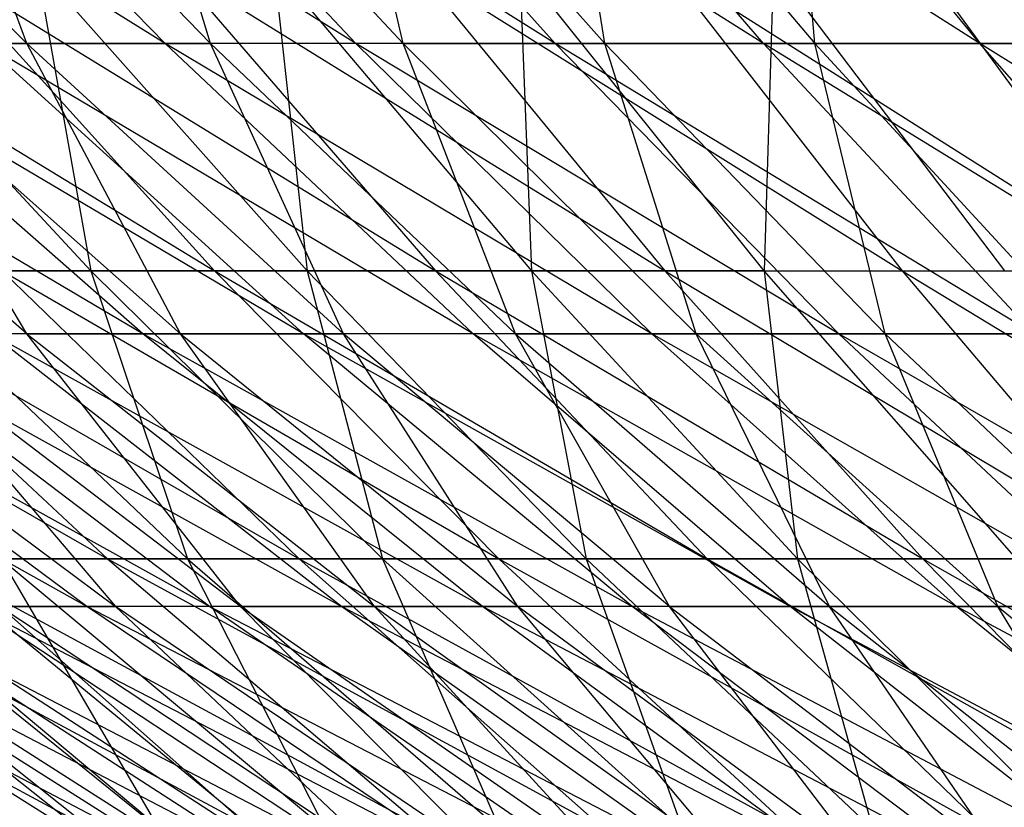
# Model space of a CAD drawing. Extents: x -125 to 125, y -143 to 0.
# Tile 55 of 256: x -25.2 to -20.3, y -134.09 to -130.16. Entities that reach past the tile are written whole.
import ezdxf

# ---------------------------------------------------------------- set-up
doc = ezdxf.new("R2010")
doc.units = 0
doc.header["$LTSCALE"] = 25.4
doc.layers.get('0').update_dxf_attribs({"linetype": 'CONTINUOUS'})

# ---------------------------------------------------------------- blocks, each defined once
blk = doc.blocks.new('NL2500027000_STL_3')
at = {"color": 0}
for p, q in [((-24.478, -130.2826, 21.2398), (-26.9237, -128.7517, 21.3766)), ((-24.478, -130.2826, 21.2398), (-26.9237, -128.7517, 21.3766)), ((-26.6973, -128.7517, -21.6588), (-25.1676, -130.2826, -20.4179)), ((-26.6973, -128.7517, -21.6588), (-25.1676, -130.2826, -20.4179)), ((-23.5282, -130.2826, 22.2873), (-25.9657, -128.7517, 22.5307)), ((-23.5282, -130.2826, 22.2873), (-25.9657, -128.7517, 22.5307)), ((-24.478, -130.2826, 21.2398), (-25.9657, -128.7517, 22.5307)), ((-24.478, -130.2826, 21.2398), (-25.9657, -128.7517, 22.5307)), ((-25.1676, -130.2826, -20.4179), (-25.7271, -128.7517, -22.8027)), ((-25.7271, -128.7517, -22.8027), (-24.2531, -130.2826, -21.4962)), ((-25.7271, -128.7517, -22.8027), (-24.2531, -130.2826, -21.4962)), ((-25.1676, -130.2826, -20.4179), (-25.7271, -128.7517, -22.8027)), ((-22.5337, -130.2826, 23.2923), (-24.9582, -128.7517, 23.6418)), ((-22.5337, -130.2826, 23.2923), (-24.9582, -128.7517, 23.6418)), ((-23.5282, -130.2826, 22.2873), (-24.9582, -128.7517, 23.6418)), ((-23.5282, -130.2826, 22.2873), (-24.9582, -128.7517, 23.6418)), ((-24.2531, -130.2826, -21.4962), (-24.708, -128.7517, -23.9032)), ((-23.2923, -130.2826, -22.5337), (-24.708, -128.7517, -23.9032)), ((-24.2531, -130.2826, -21.4962), (-24.708, -128.7517, -23.9032)), ((-23.2923, -130.2826, -22.5337), (-24.708, -128.7517, -23.9032)), ((-21.4962, -130.2826, 24.2531), (-23.9032, -128.7517, 24.708)), ((-21.4962, -130.2826, 24.2531), (-23.9032, -128.7517, 24.708)), ((-22.5337, -130.2826, 23.2923), (-23.9032, -128.7517, 24.708)), ((-22.5337, -130.2826, 23.2923), (-23.9032, -128.7517, 24.708)), ((-23.2923, -130.2826, -22.5337), (-23.6418, -128.7517, -24.9582)), ((-23.6418, -128.7517, -24.9582), (-22.2873, -130.2826, -23.5282)), ((-23.6418, -128.7517, -24.9582), (-22.2873, -130.2826, -23.5282)), ((-23.2923, -130.2826, -22.5337), (-23.6418, -128.7517, -24.9582)), ((-20.4179, -130.2826, 25.1676), (-22.8027, -128.7517, 25.7271)), ((-20.4179, -130.2826, 25.1676), (-22.8027, -128.7517, 25.7271)), ((-21.4962, -130.2826, 24.2531), (-22.8027, -128.7517, 25.7271)), ((-21.4962, -130.2826, 24.2531), (-22.8027, -128.7517, 25.7271)), ((-22.2873, -130.2826, -23.5282), (-22.5307, -128.7517, -25.9657)), ((-22.5307, -128.7517, -25.9657), (-21.2398, -130.2826, -24.478)), ((-22.5307, -128.7517, -25.9657), (-21.2398, -130.2826, -24.478)), ((-22.2873, -130.2826, -23.5282), (-22.5307, -128.7517, -25.9657)), ((-20.4179, -130.2826, 25.1676), (-21.6588, -128.7517, 26.6973)), ((-20.4179, -130.2826, 25.1676), (-21.6588, -128.7517, 26.6973)), ((-21.2398, -130.2826, -24.478), (-21.3766, -128.7517, -26.9237)), ((-21.2398, -130.2826, -24.478), (-21.3766, -128.7517, -26.9237)), ((-26.7264, -129.8962, 25.9782), (-24.2321, -131.4158, 25.6273)), ((-26.7264, -129.8962, 25.9782), (-24.2321, -131.4158, 25.6273)), ((-26.2585, -129.8962, -26.451), (-24.8482, -131.4158, -25.0304)), ((-26.2585, -129.8962, -26.451), (-24.8482, -131.4158, -25.0304)), ((-25.6075, -129.8962, 27.0818), (-23.1302, -131.4158, 26.626)), ((-25.6075, -129.8962, 27.0818), (-23.1302, -131.4158, 26.626)), ((-25.6075, -129.8962, 27.0818), (-24.2321, -131.4158, 25.6273)), ((-25.6075, -129.8962, 27.0818), (-24.2321, -131.4158, 25.6273)), ((-23.7709, -131.4158, -26.0556), (-25.1201, -129.8962, -27.5345)), ((-25.1201, -129.8962, -27.5345), (-24.8482, -131.4158, -25.0304)), ((-25.1201, -129.8962, -27.5345), (-24.8482, -131.4158, -25.0304)), ((-23.7709, -131.4158, -26.0556), (-25.1201, -129.8962, -27.5345)), ((-24.443, -129.8962, 28.1373), (-21.9872, -131.4158, 27.5774)), ((-24.443, -129.8962, 28.1373), (-21.9872, -131.4158, 27.5774)), ((-24.443, -129.8962, 28.1373), (-23.1302, -131.4158, 26.626)), ((-24.443, -129.8962, 28.1373), (-23.1302, -131.4158, 26.626)), ((-23.937, -129.8962, -28.569), (-23.7709, -131.4158, -26.0556)), ((-23.937, -129.8962, -28.569), (-23.7709, -131.4158, -26.0556)), ((-23.937, -129.8962, -28.569), (-22.6514, -131.4158, -27.0346)), ((-23.937, -129.8962, -28.569), (-22.6514, -131.4158, -27.0346)), ((-23.2351, -129.8962, 29.1427), (-20.8051, -131.4158, 28.4798)), ((-23.2351, -129.8962, 29.1427), (-20.8051, -131.4158, 28.4798)), ((-23.2351, -129.8962, 29.1427), (-21.9872, -131.4158, 27.5774)), ((-23.2351, -129.8962, 29.1427), (-21.9872, -131.4158, 27.5774)), ((-21.4915, -131.4158, -27.9654), (-22.7114, -129.8962, -29.5527)), ((-22.7114, -129.8962, -29.5527), (-22.6514, -131.4158, -27.0346)), ((-22.7114, -129.8962, -29.5527), (-22.6514, -131.4158, -27.0346)), ((-21.4915, -131.4158, -27.9654), (-22.7114, -129.8962, -29.5527)), ((-21.9859, -129.8962, 30.0963), (-19.586, -131.4158, 29.3316)), ((-21.9859, -129.8962, 30.0963), (-19.586, -131.4158, 29.3316)), ((-21.9859, -129.8962, 30.0963), (-20.8051, -131.4158, 28.4798)), ((-21.9859, -129.8962, 30.0963), (-20.8051, -131.4158, 28.4798)), ((-21.4453, -129.8962, -30.4839), (-21.4915, -131.4158, -27.9654)), ((-21.4453, -129.8962, -30.4839), (-21.4915, -131.4158, -27.9654)), ((-21.4453, -129.8962, -30.4839), (-20.2935, -131.4158, -28.8466)), ((-21.4453, -129.8962, -30.4839), (-20.2935, -131.4158, -28.8466)), ((-20.6976, -129.8962, 30.9964), (-19.586, -131.4158, 29.3316)), ((-20.6976, -129.8962, 30.9964), (-19.586, -131.4158, 29.3316)), ((-24.5905, -131.7288, 17.8323), (-27.0409, -130.2826, 17.863)), ((-24.5905, -131.7288, 17.8323), (-27.0409, -130.2826, 17.863)), ((-25.1673, -131.7288, -17.0085), (-26.8514, -130.2826, -18.1467)), ((-25.1673, -131.7288, -17.0085), (-26.8514, -130.2826, -18.1467)), ((-23.7893, -131.7288, 18.8879), (-26.236, -130.2826, 19.0255)), ((-23.7893, -131.7288, 18.8879), (-26.236, -130.2826, 19.0255)), ((-24.5905, -131.7288, 17.8323), (-26.236, -130.2826, 19.0255)), ((-24.5905, -131.7288, 17.8323), (-26.236, -130.2826, 19.0255)), ((-25.1673, -131.7288, -17.0085), (-26.0343, -130.2826, -19.3006)), ((-26.0343, -130.2826, -19.3006), (-25.1676, -130.2826, -20.4179)), ((-26.0343, -130.2826, -19.3006), (-25.1676, -130.2826, -20.4179)), ((-26.0343, -130.2826, -19.3006), (-24.4015, -131.7288, -18.0901)), ((-26.0343, -130.2826, -19.3006), (-24.4015, -131.7288, -18.0901)), ((-25.1673, -131.7288, -17.0085), (-26.0343, -130.2826, -19.3006)), ((-24.478, -130.2826, 21.2398), (-25.3812, -130.2826, 20.1518)), ((-24.478, -130.2826, 21.2398), (-25.3812, -130.2826, 20.1518)), ((-22.9427, -131.7288, 19.9076), (-25.3812, -130.2826, 20.1518)), ((-22.9427, -131.7288, 19.9076), (-25.3812, -130.2826, 20.1518)), ((-23.7893, -131.7288, 18.8879), (-25.3812, -130.2826, 20.1518)), ((-23.7893, -131.7288, 18.8879), (-25.3812, -130.2826, 20.1518)), ((-24.4015, -131.7288, -18.0901), (-25.1676, -130.2826, -20.4179)), ((-25.1676, -130.2826, -20.4179), (-24.2531, -130.2826, -21.4962)), ((-25.1676, -130.2826, -20.4179), (-24.2531, -130.2826, -21.4962)), ((-25.1676, -130.2826, -20.4179), (-23.5892, -131.7288, -19.1373)), ((-25.1676, -130.2826, -20.4179), (-23.5892, -131.7288, -19.1373)), ((-24.4015, -131.7288, -18.0901), (-25.1676, -130.2826, -20.4179)), ((-23.5282, -130.2826, 22.2873), (-24.478, -130.2826, 21.2398)), ((-23.5282, -130.2826, 22.2873), (-24.478, -130.2826, 21.2398)), ((-22.0526, -131.7288, 20.8894), (-24.478, -130.2826, 21.2398)), ((-22.0526, -131.7288, 20.8894), (-24.478, -130.2826, 21.2398)), ((-22.9427, -131.7288, 19.9076), (-24.478, -130.2826, 21.2398)), ((-22.9427, -131.7288, 19.9076), (-24.478, -130.2826, 21.2398)), ((-23.5892, -131.7288, -19.1373), (-24.2531, -130.2826, -21.4962)), ((-22.7319, -131.7288, -20.148), (-24.2531, -130.2826, -21.4962)), ((-23.5892, -131.7288, -19.1373), (-24.2531, -130.2826, -21.4962)), ((-22.7319, -131.7288, -20.148), (-24.2531, -130.2826, -21.4962)), ((-23.2923, -130.2826, -22.5337), (-24.2531, -130.2826, -21.4962)), ((-23.2923, -130.2826, -22.5337), (-24.2531, -130.2826, -21.4962)), ((-22.5337, -130.2826, 23.2923), (-23.5282, -130.2826, 22.2873)), ((-22.5337, -130.2826, 23.2923), (-23.5282, -130.2826, 22.2873)), ((-21.1204, -131.7288, 21.8315), (-23.5282, -130.2826, 22.2873)), ((-21.1204, -131.7288, 21.8315), (-23.5282, -130.2826, 22.2873)), ((-22.0526, -131.7288, 20.8894), (-23.5282, -130.2826, 22.2873)), ((-22.0526, -131.7288, 20.8894), (-23.5282, -130.2826, 22.2873)), ((-22.7319, -131.7288, -20.148), (-23.2923, -130.2826, -22.5337)), ((-23.2923, -130.2826, -22.5337), (-22.2873, -130.2826, -23.5282)), ((-23.2923, -130.2826, -22.5337), (-22.2873, -130.2826, -23.5282)), ((-23.2923, -130.2826, -22.5337), (-21.8315, -131.7288, -21.1204)), ((-23.2923, -130.2826, -22.5337), (-21.8315, -131.7288, -21.1204)), ((-22.7319, -131.7288, -20.148), (-23.2923, -130.2826, -22.5337)), ((-21.4962, -130.2826, 24.2531), (-22.5337, -130.2826, 23.2923)), ((-21.4962, -130.2826, 24.2531), (-22.5337, -130.2826, 23.2923)), ((-20.148, -131.7288, 22.7319), (-22.5337, -130.2826, 23.2923)), ((-20.148, -131.7288, 22.7319), (-22.5337, -130.2826, 23.2923)), ((-21.1204, -131.7288, 21.8315), (-22.5337, -130.2826, 23.2923)), ((-21.1204, -131.7288, 21.8315), (-22.5337, -130.2826, 23.2923)), ((-21.8315, -131.7288, -21.1204), (-22.2873, -130.2826, -23.5282)), ((-22.2873, -130.2826, -23.5282), (-21.2398, -130.2826, -24.478)), ((-22.2873, -130.2826, -23.5282), (-21.2398, -130.2826, -24.478)), ((-22.2873, -130.2826, -23.5282), (-20.8894, -131.7288, -22.0526)), ((-22.2873, -130.2826, -23.5282), (-20.8894, -131.7288, -22.0526)), ((-21.8315, -131.7288, -21.1204), (-22.2873, -130.2826, -23.5282)), ((-20.4179, -130.2826, 25.1676), (-21.4962, -130.2826, 24.2531)), ((-20.4179, -130.2826, 25.1676), (-21.4962, -130.2826, 24.2531)), ((-19.1373, -131.7288, 23.5892), (-21.4962, -130.2826, 24.2531)), ((-19.1373, -131.7288, 23.5892), (-21.4962, -130.2826, 24.2531)), ((-20.148, -131.7288, 22.7319), (-21.4962, -130.2826, 24.2531)), ((-20.148, -131.7288, 22.7319), (-21.4962, -130.2826, 24.2531)), ((-20.8894, -131.7288, -22.0526), (-21.2398, -130.2826, -24.478)), ((-21.2398, -130.2826, -24.478), (-20.1518, -130.2826, -25.3812)), ((-21.2398, -130.2826, -24.478), (-20.1518, -130.2826, -25.3812)), ((-21.2398, -130.2826, -24.478), (-19.9076, -131.7288, -22.9427)), ((-21.2398, -130.2826, -24.478), (-19.9076, -131.7288, -22.9427)), ((-20.8894, -131.7288, -22.0526), (-21.2398, -130.2826, -24.478)), ((-19.3006, -130.2826, 26.0343), (-20.4179, -130.2826, 25.1676)), ((-19.3006, -130.2826, 26.0343), (-20.4179, -130.2826, 25.1676)), ((-18.0901, -131.7288, 24.4015), (-20.4179, -130.2826, 25.1676)), ((-18.0901, -131.7288, 24.4015), (-20.4179, -130.2826, 25.1676)), ((-19.1373, -131.7288, 23.5892), (-20.4179, -130.2826, 25.1676)), ((-19.1373, -131.7288, 23.5892), (-20.4179, -130.2826, 25.1676)), ((-27.2719, -131.4158, 22.3651), (-24.7656, -132.8503, 22.1202)), ((-27.2719, -131.4158, 22.3651), (-24.7656, -132.8503, 22.1202)), ((-26.3048, -131.4158, 23.4949), (-23.8111, -132.8503, 23.1445)), ((-26.3048, -131.4158, 23.4949), (-23.8111, -132.8503, 23.1445)), ((-26.3048, -131.4158, 23.4949), (-24.7656, -132.8503, 22.1202)), ((-26.3048, -131.4158, 23.4949), (-24.7656, -132.8503, 22.1202)), ((-25.8813, -131.4158, -23.9606), (-24.3669, -132.8503, -22.5586)), ((-24.8482, -131.4158, -25.0304), (-25.8813, -131.4158, -23.9606)), ((-24.8482, -131.4158, -25.0304), (-25.8813, -131.4158, -23.9606)), ((-25.8813, -131.4158, -23.9606), (-24.3669, -132.8503, -22.5586)), ((-25.2909, -131.4158, 24.5829), (-24.2321, -131.4158, 25.6273)), ((-25.2909, -131.4158, 24.5829), (-24.2321, -131.4158, 25.6273)), ((-25.2909, -131.4158, 24.5829), (-22.8142, -132.8503, 24.1278)), ((-25.2909, -131.4158, 24.5829), (-22.8142, -132.8503, 24.1278)), ((-25.2909, -131.4158, 24.5829), (-23.8111, -132.8503, 23.1445)), ((-25.2909, -131.4158, 24.5829), (-23.8111, -132.8503, 23.1445)), ((-24.8482, -131.4158, -25.0304), (-24.3669, -132.8503, -22.5586)), ((-24.8482, -131.4158, -25.0304), (-24.3669, -132.8503, -22.5586)), ((-24.8482, -131.4158, -25.0304), (-23.3943, -132.8503, -23.5658)), ((-23.7709, -131.4158, -26.0556), (-24.8482, -131.4158, -25.0304)), ((-23.7709, -131.4158, -26.0556), (-24.8482, -131.4158, -25.0304)), ((-24.8482, -131.4158, -25.0304), (-23.3943, -132.8503, -23.5658)), ((-24.2321, -131.4158, 25.6273), (-23.1302, -131.4158, 26.626)), ((-24.2321, -131.4158, 25.6273), (-23.1302, -131.4158, 26.626)), ((-24.2321, -131.4158, 25.6273), (-21.7768, -132.8503, 25.0681)), ((-24.2321, -131.4158, 25.6273), (-21.7768, -132.8503, 25.0681)), ((-24.2321, -131.4158, 25.6273), (-22.8142, -132.8503, 24.1278)), ((-24.2321, -131.4158, 25.6273), (-22.8142, -132.8503, 24.1278)), ((-22.6514, -131.4158, -27.0346), (-23.7709, -131.4158, -26.0556)), ((-22.6514, -131.4158, -27.0346), (-23.7709, -131.4158, -26.0556)), ((-22.38, -132.8503, -24.531), (-23.7709, -131.4158, -26.0556)), ((-23.7709, -131.4158, -26.0556), (-23.3943, -132.8503, -23.5658)), ((-23.7709, -131.4158, -26.0556), (-23.3943, -132.8503, -23.5658)), ((-22.38, -132.8503, -24.531), (-23.7709, -131.4158, -26.0556)), ((-23.1302, -131.4158, 26.626), (-21.9872, -131.4158, 27.5774)), ((-23.1302, -131.4158, 26.626), (-21.9872, -131.4158, 27.5774)), ((-23.1302, -131.4158, 26.626), (-20.7007, -132.8503, 25.9638)), ((-23.1302, -131.4158, 26.626), (-20.7007, -132.8503, 25.9638)), ((-23.1302, -131.4158, 26.626), (-21.7768, -132.8503, 25.0681)), ((-23.1302, -131.4158, 26.626), (-21.7768, -132.8503, 25.0681)), ((-22.6514, -131.4158, -27.0346), (-22.38, -132.8503, -24.531)), ((-22.6514, -131.4158, -27.0346), (-22.38, -132.8503, -24.531)), ((-22.6514, -131.4158, -27.0346), (-21.326, -132.8503, -25.4527)), ((-21.4915, -131.4158, -27.9654), (-22.6514, -131.4158, -27.0346)), ((-21.4915, -131.4158, -27.9654), (-22.6514, -131.4158, -27.0346)), ((-22.6514, -131.4158, -27.0346), (-21.326, -132.8503, -25.4527)), ((-21.9872, -131.4158, 27.5774), (-20.8051, -131.4158, 28.4798)), ((-21.9872, -131.4158, 27.5774), (-20.8051, -131.4158, 28.4798)), ((-21.9872, -131.4158, 27.5774), (-19.5877, -132.8503, 26.8134)), ((-21.9872, -131.4158, 27.5774), (-19.5877, -132.8503, 26.8134)), ((-21.9872, -131.4158, 27.5774), (-20.7007, -132.8503, 25.9638)), ((-21.9872, -131.4158, 27.5774), (-20.7007, -132.8503, 25.9638)), ((-20.234, -132.8503, -26.3291), (-21.4915, -131.4158, -27.9654)), ((-21.4915, -131.4158, -27.9654), (-20.2935, -131.4158, -28.8466)), ((-21.4915, -131.4158, -27.9654), (-20.2935, -131.4158, -28.8466)), ((-21.4915, -131.4158, -27.9654), (-21.326, -132.8503, -25.4527)), ((-21.4915, -131.4158, -27.9654), (-21.326, -132.8503, -25.4527)), ((-20.234, -132.8503, -26.3291), (-21.4915, -131.4158, -27.9654)), ((-20.8051, -131.4158, 28.4798), (-19.586, -131.4158, 29.3316)), ((-20.8051, -131.4158, 28.4798), (-19.586, -131.4158, 29.3316)), ((-20.8051, -131.4158, 28.4798), (-18.4399, -132.8503, 27.6153)), ((-20.8051, -131.4158, 28.4798), (-18.4399, -132.8503, 27.6153)), ((-20.8051, -131.4158, 28.4798), (-19.5877, -132.8503, 26.8134)), ((-20.8051, -131.4158, 28.4798), (-19.5877, -132.8503, 26.8134)), ((-24.8684, -133.0879, 13.4735), (-27.3135, -131.7288, 13.2913)), ((-24.8684, -133.0879, 13.4735), (-27.3135, -131.7288, 13.2913)), ((-24.257, -133.0879, 14.5454), (-26.7077, -131.7288, 14.47)), ((-24.257, -133.0879, 14.5454), (-26.7077, -131.7288, 14.47)), ((-24.8684, -133.0879, 13.4735), (-26.7077, -131.7288, 14.47)), ((-24.8684, -133.0879, 13.4735), (-26.7077, -131.7288, 14.47)), ((-26.5539, -131.7288, -14.7503), (-24.7252, -133.0879, -13.7345)), ((-26.5539, -131.7288, -14.7503), (-24.7252, -133.0879, -13.7345)), ((-23.5995, -133.0879, 15.5896), (-26.0511, -131.7288, 15.6212)), ((-23.5995, -133.0879, 15.5896), (-26.0511, -131.7288, 15.6212)), ((-24.257, -133.0879, 14.5454), (-26.0511, -131.7288, 15.6212)), ((-24.257, -133.0879, 14.5454), (-26.0511, -131.7288, 15.6212)), ((-24.1026, -133.0879, -14.7999), (-25.8853, -131.7288, -15.8945)), ((-25.8853, -131.7288, -15.8945), (-24.7252, -133.0879, -13.7345)), ((-24.1026, -133.0879, -14.7999), (-25.8853, -131.7288, -15.8945)), ((-25.1673, -131.7288, -17.0085), (-25.8853, -131.7288, -15.8945)), ((-25.1673, -131.7288, -17.0085), (-25.8853, -131.7288, -15.8945)), ((-25.8853, -131.7288, -15.8945), (-24.7252, -133.0879, -13.7345)), ((-24.5905, -131.7288, 17.8323), (-25.3449, -131.7288, 16.7427)), ((-24.5905, -131.7288, 17.8323), (-25.3449, -131.7288, 16.7427)), ((-22.897, -133.0879, 16.6042), (-25.3449, -131.7288, 16.7427)), ((-22.897, -133.0879, 16.6042), (-25.3449, -131.7288, 16.7427)), ((-23.5995, -133.0879, 15.5896), (-25.3449, -131.7288, 16.7427)), ((-23.5995, -133.0879, 15.5896), (-25.3449, -131.7288, 16.7427)), ((-24.1026, -133.0879, -14.7999), (-25.1673, -131.7288, -17.0085)), ((-25.1673, -131.7288, -17.0085), (-24.4015, -131.7288, -18.0901)), ((-25.1673, -131.7288, -17.0085), (-24.4015, -131.7288, -18.0901)), ((-25.1673, -131.7288, -17.0085), (-23.4341, -133.0879, -15.8372)), ((-25.1673, -131.7288, -17.0085), (-23.4341, -133.0879, -15.8372)), ((-24.1026, -133.0879, -14.7999), (-25.1673, -131.7288, -17.0085)), ((-23.7893, -131.7288, 18.8879), (-24.5905, -131.7288, 17.8323)), ((-23.7893, -131.7288, 18.8879), (-24.5905, -131.7288, 17.8323)), ((-22.1509, -133.0879, 17.5871), (-24.5905, -131.7288, 17.8323)), ((-22.1509, -133.0879, 17.5871), (-24.5905, -131.7288, 17.8323)), ((-22.897, -133.0879, 16.6042), (-24.5905, -131.7288, 17.8323)), ((-22.897, -133.0879, 16.6042), (-24.5905, -131.7288, 17.8323)), ((-23.4341, -133.0879, -15.8372), (-24.4015, -131.7288, -18.0901)), ((-24.4015, -131.7288, -18.0901), (-23.5892, -131.7288, -19.1373)), ((-24.4015, -131.7288, -18.0901), (-23.5892, -131.7288, -19.1373)), ((-24.4015, -131.7288, -18.0901), (-22.7209, -133.0879, -16.8443)), ((-24.4015, -131.7288, -18.0901), (-22.7209, -133.0879, -16.8443)), ((-23.4341, -133.0879, -15.8372), (-24.4015, -131.7288, -18.0901)), ((-22.9427, -131.7288, 19.9076), (-23.7893, -131.7288, 18.8879)), ((-22.9427, -131.7288, 19.9076), (-23.7893, -131.7288, 18.8879)), ((-21.3627, -133.0879, 18.5366), (-23.7893, -131.7288, 18.8879)), ((-21.3627, -133.0879, 18.5366), (-23.7893, -131.7288, 18.8879)), ((-22.1509, -133.0879, 17.5871), (-23.7893, -131.7288, 18.8879)), ((-22.1509, -133.0879, 17.5871), (-23.7893, -131.7288, 18.8879)), ((-22.7209, -133.0879, -16.8443), (-23.5892, -131.7288, -19.1373)), ((-21.9646, -133.0879, -17.8193), (-23.5892, -131.7288, -19.1373)), ((-22.7209, -133.0879, -16.8443), (-23.5892, -131.7288, -19.1373)), ((-21.9646, -133.0879, -17.8193), (-23.5892, -131.7288, -19.1373)), ((-22.7319, -131.7288, -20.148), (-23.5892, -131.7288, -19.1373)), ((-22.7319, -131.7288, -20.148), (-23.5892, -131.7288, -19.1373)), ((-22.0526, -131.7288, 20.8894), (-22.9427, -131.7288, 19.9076)), ((-22.0526, -131.7288, 20.8894), (-22.9427, -131.7288, 19.9076)), ((-20.5338, -133.0879, 19.4508), (-22.9427, -131.7288, 19.9076)), ((-20.5338, -133.0879, 19.4508), (-22.9427, -131.7288, 19.9076)), ((-21.3627, -133.0879, 18.5366), (-22.9427, -131.7288, 19.9076)), ((-21.3627, -133.0879, 18.5366), (-22.9427, -131.7288, 19.9076)), ((-21.9646, -133.0879, -17.8193), (-22.7319, -131.7288, -20.148)), ((-22.7319, -131.7288, -20.148), (-21.8315, -131.7288, -21.1204)), ((-22.7319, -131.7288, -20.148), (-21.8315, -131.7288, -21.1204)), ((-22.7319, -131.7288, -20.148), (-21.1664, -133.0879, -18.7604)), ((-22.7319, -131.7288, -20.148), (-21.1664, -133.0879, -18.7604)), ((-21.9646, -133.0879, -17.8193), (-22.7319, -131.7288, -20.148)), ((-21.1204, -131.7288, 21.8315), (-22.0526, -131.7288, 20.8894)), ((-21.1204, -131.7288, 21.8315), (-22.0526, -131.7288, 20.8894)), ((-19.6658, -133.0879, 20.3279), (-22.0526, -131.7288, 20.8894)), ((-19.6658, -133.0879, 20.3279), (-22.0526, -131.7288, 20.8894)), ((-20.5338, -133.0879, 19.4508), (-22.0526, -131.7288, 20.8894)), ((-20.5338, -133.0879, 19.4508), (-22.0526, -131.7288, 20.8894)), ((-21.1664, -133.0879, -18.7604), (-21.8315, -131.7288, -21.1204)), ((-21.8315, -131.7288, -21.1204), (-20.8894, -131.7288, -22.0526)), ((-21.8315, -131.7288, -21.1204), (-20.8894, -131.7288, -22.0526)), ((-21.8315, -131.7288, -21.1204), (-20.3279, -133.0879, -19.6658)), ((-21.8315, -131.7288, -21.1204), (-20.3279, -133.0879, -19.6658)), ((-21.1664, -133.0879, -18.7604), (-21.8315, -131.7288, -21.1204)), ((-20.148, -131.7288, 22.7319), (-21.1204, -131.7288, 21.8315)), ((-20.148, -131.7288, 22.7319), (-21.1204, -131.7288, 21.8315)), ((-18.7604, -133.0879, 21.1664), (-21.1204, -131.7288, 21.8315)), ((-18.7604, -133.0879, 21.1664), (-21.1204, -131.7288, 21.8315)), ((-19.6658, -133.0879, 20.3279), (-21.1204, -131.7288, 21.8315)), ((-19.6658, -133.0879, 20.3279), (-21.1204, -131.7288, 21.8315)), ((-20.3279, -133.0879, -19.6658), (-20.8894, -131.7288, -22.0526)), ((-20.8894, -131.7288, -22.0526), (-19.9076, -131.7288, -22.9427)), ((-20.8894, -131.7288, -22.0526), (-19.9076, -131.7288, -22.9427)), ((-20.8894, -131.7288, -22.0526), (-19.4508, -133.0879, -20.5338)), ((-20.8894, -131.7288, -22.0526), (-19.4508, -133.0879, -20.5338)), ((-20.3279, -133.0879, -19.6658), (-20.8894, -131.7288, -22.0526)), ((-27.3586, -132.8503, 18.8187), (-24.8449, -134.1971, 18.6801)), ((-27.3586, -132.8503, 18.8187), (-24.8449, -134.1971, 18.6801)), ((-26.5409, -132.8503, 19.9553), (-24.0353, -134.1971, 19.7109)), ((-26.5409, -132.8503, 19.9553), (-24.0353, -134.1971, 19.7109)), ((-26.5409, -132.8503, 19.9553), (-24.8449, -134.1971, 18.6801)), ((-26.5409, -132.8503, 19.9553), (-24.8449, -134.1971, 18.6801)), ((-24.5076, -134.1971, -19.1205), (-26.1806, -132.8503, -20.4258)), ((-24.5076, -134.1971, -19.1205), (-26.1806, -132.8503, -20.4258)), ((-25.6761, -132.8503, 21.0565), (-24.7656, -132.8503, 22.1202)), ((-25.6761, -132.8503, 21.0565), (-24.7656, -132.8503, 22.1202)), ((-25.6761, -132.8503, 21.0565), (-23.183, -134.1971, 20.7066)), ((-25.6761, -132.8503, 21.0565), (-23.183, -134.1971, 20.7066)), ((-25.6761, -132.8503, 21.0565), (-24.0353, -134.1971, 19.7109)), ((-25.6761, -132.8503, 21.0565), (-24.0353, -134.1971, 19.7109)), ((-25.2962, -132.8503, -21.5113), (-24.5076, -134.1971, -19.1205)), ((-25.2962, -132.8503, -21.5113), (-24.5076, -134.1971, -19.1205)), ((-25.2962, -132.8503, -21.5113), (-23.6797, -134.1971, -20.1367)), ((-24.3669, -132.8503, -22.5586), (-25.2962, -132.8503, -21.5113)), ((-24.3669, -132.8503, -22.5586), (-25.2962, -132.8503, -21.5113)), ((-25.2962, -132.8503, -21.5113), (-23.6797, -134.1971, -20.1367)), ((-24.7656, -132.8503, 22.1202), (-23.8111, -132.8503, 23.1445)), ((-24.7656, -132.8503, 22.1202), (-23.8111, -132.8503, 23.1445)), ((-24.7656, -132.8503, 22.1202), (-22.2895, -134.1971, 21.6655)), ((-24.7656, -132.8503, 22.1202), (-22.2895, -134.1971, 21.6655)), ((-24.7656, -132.8503, 22.1202), (-23.183, -134.1971, 20.7066)), ((-24.7656, -132.8503, 22.1202), (-23.183, -134.1971, 20.7066)), ((-24.3669, -132.8503, -22.5586), (-23.6797, -134.1971, -20.1367)), ((-24.3669, -132.8503, -22.5586), (-23.6797, -134.1971, -20.1367)), ((-24.3669, -132.8503, -22.5586), (-22.8098, -134.1971, -21.117)), ((-23.3943, -132.8503, -23.5658), (-24.3669, -132.8503, -22.5586)), ((-23.3943, -132.8503, -23.5658), (-24.3669, -132.8503, -22.5586)), ((-24.3669, -132.8503, -22.5586), (-22.8098, -134.1971, -21.117)), ((-23.8111, -132.8503, 23.1445), (-22.8142, -132.8503, 24.1278)), ((-23.8111, -132.8503, 23.1445), (-22.8142, -132.8503, 24.1278)), ((-23.8111, -132.8503, 23.1445), (-21.3563, -134.1971, 22.5859)), ((-23.8111, -132.8503, 23.1445), (-21.3563, -134.1971, 22.5859)), ((-23.8111, -132.8503, 23.1445), (-22.2895, -134.1971, 21.6655)), ((-23.8111, -132.8503, 23.1445), (-22.2895, -134.1971, 21.6655)), ((-23.3943, -132.8503, -23.5658), (-22.8098, -134.1971, -21.117)), ((-23.3943, -132.8503, -23.5658), (-22.8098, -134.1971, -21.117)), ((-23.3943, -132.8503, -23.5658), (-21.8993, -134.1971, -22.0598)), ((-22.38, -132.8503, -24.531), (-23.3943, -132.8503, -23.5658)), ((-22.38, -132.8503, -24.531), (-23.3943, -132.8503, -23.5658)), ((-23.3943, -132.8503, -23.5658), (-21.8993, -134.1971, -22.0598)), ((-22.8142, -132.8503, 24.1278), (-21.7768, -132.8503, 25.0681)), ((-22.8142, -132.8503, 24.1278), (-21.7768, -132.8503, 25.0681)), ((-22.8142, -132.8503, 24.1278), (-20.3852, -134.1971, 23.4661)), ((-22.8142, -132.8503, 24.1278), (-20.3852, -134.1971, 23.4661)), ((-22.8142, -132.8503, 24.1278), (-21.3563, -134.1971, 22.5859)), ((-22.8142, -132.8503, 24.1278), (-21.3563, -134.1971, 22.5859)), ((-21.326, -132.8503, -25.4527), (-22.38, -132.8503, -24.531)), ((-21.326, -132.8503, -25.4527), (-22.38, -132.8503, -24.531)), ((-20.9499, -134.1971, -22.9634), (-22.38, -132.8503, -24.531)), ((-22.38, -132.8503, -24.531), (-21.8993, -134.1971, -22.0598)), ((-22.38, -132.8503, -24.531), (-21.8993, -134.1971, -22.0598)), ((-20.9499, -134.1971, -22.9634), (-22.38, -132.8503, -24.531)), ((-21.7768, -132.8503, 25.0681), (-20.7007, -132.8503, 25.9638)), ((-21.7768, -132.8503, 25.0681), (-20.7007, -132.8503, 25.9638)), ((-21.7768, -132.8503, 25.0681), (-19.3778, -134.1971, 24.3046)), ((-21.7768, -132.8503, 25.0681), (-19.3778, -134.1971, 24.3046)), ((-21.7768, -132.8503, 25.0681), (-20.3852, -134.1971, 23.4661)), ((-21.7768, -132.8503, 25.0681), (-20.3852, -134.1971, 23.4661)), ((-21.326, -132.8503, -25.4527), (-20.9499, -134.1971, -22.9634)), ((-21.326, -132.8503, -25.4527), (-20.9499, -134.1971, -22.9634)), ((-21.326, -132.8503, -25.4527), (-19.9632, -134.1971, -23.8262)), ((-20.234, -132.8503, -26.3291), (-21.326, -132.8503, -25.4527)), ((-20.234, -132.8503, -26.3291), (-21.326, -132.8503, -25.4527)), ((-21.326, -132.8503, -25.4527), (-19.9632, -134.1971, -23.8262)), ((-20.7007, -132.8503, 25.9638), (-19.5877, -132.8503, 26.8134)), ((-20.7007, -132.8503, 25.9638), (-19.5877, -132.8503, 26.8134)), ((-20.7007, -132.8503, 25.9638), (-18.336, -134.1971, 25.0999)), ((-20.7007, -132.8503, 25.9638), (-18.336, -134.1971, 25.0999)), ((-20.7007, -132.8503, 25.9638), (-19.3778, -134.1971, 24.3046)), ((-20.7007, -132.8503, 25.9638), (-19.3778, -134.1971, 24.3046)), ((-24.4087, -134.3573, 9.3444), (-26.8302, -133.0879, 8.9504)), ((-24.4087, -134.3573, 9.3444), (-26.8302, -133.0879, 8.9504)), ((-24.7046, -134.3573, -8.5313), (-26.7345, -133.0879, -9.2323)), ((-24.7046, -134.3573, -8.5313), (-26.7345, -133.0879, -9.2323)), ((-23.9779, -134.3573, 10.4002), (-26.4143, -133.0879, 10.1122)), ((-23.9779, -134.3573, 10.4002), (-26.4143, -133.0879, 10.1122)), ((-24.4087, -134.3573, 9.3444), (-26.4143, -133.0879, 10.1122)), ((-24.4087, -134.3573, 9.3444), (-26.4143, -133.0879, 10.1122)), ((-24.7046, -134.3573, -8.5313), (-26.3064, -133.0879, -10.3897)), ((-26.3064, -133.0879, -10.3897), (-24.309, -134.3573, -9.6008)), ((-26.3064, -133.0879, -10.3897), (-24.309, -134.3573, -9.6008)), ((-24.7046, -134.3573, -8.5313), (-26.3064, -133.0879, -10.3897)), ((-23.5014, -134.3573, 11.4362), (-25.948, -133.0879, 11.2548)), ((-23.5014, -134.3573, 11.4362), (-25.948, -133.0879, 11.2548)), ((-23.9779, -134.3573, 10.4002), (-25.948, -133.0879, 11.2548)), ((-23.9779, -134.3573, 10.4002), (-25.948, -133.0879, 11.2548)), ((-24.309, -134.3573, -9.6008), (-25.8281, -133.0879, -11.5273)), ((-25.8281, -133.0879, -11.5273), (-23.8671, -134.3573, -10.652)), ((-25.8281, -133.0879, -11.5273), (-23.8671, -134.3573, -10.652)), ((-24.309, -134.3573, -9.6008), (-25.8281, -133.0879, -11.5273)), ((-24.8684, -133.0879, 13.4735), (-25.4324, -133.0879, 12.3759)), ((-24.8684, -133.0879, 13.4735), (-25.4324, -133.0879, 12.3759)), ((-22.9802, -134.3573, 12.4505), (-25.4324, -133.0879, 12.3759)), ((-22.9802, -134.3573, 12.4505), (-25.4324, -133.0879, 12.3759)), ((-23.5014, -134.3573, 11.4362), (-25.4324, -133.0879, 12.3759)), ((-23.5014, -134.3573, 11.4362), (-25.4324, -133.0879, 12.3759)), ((-23.8671, -134.3573, -10.652), (-25.3007, -133.0879, -12.6429)), ((-25.3007, -133.0879, -12.6429), (-24.7252, -133.0879, -13.7345)), ((-25.3007, -133.0879, -12.6429), (-24.7252, -133.0879, -13.7345)), ((-25.3007, -133.0879, -12.6429), (-23.3797, -134.3573, -11.683)), ((-25.3007, -133.0879, -12.6429), (-23.3797, -134.3573, -11.683)), ((-23.8671, -134.3573, -10.652), (-25.3007, -133.0879, -12.6429)), ((-24.257, -133.0879, 14.5454), (-24.8684, -133.0879, 13.4735)), ((-24.257, -133.0879, 14.5454), (-24.8684, -133.0879, 13.4735)), ((-22.4152, -134.3573, 13.441), (-24.8684, -133.0879, 13.4735)), ((-22.4152, -134.3573, 13.441), (-24.8684, -133.0879, 13.4735)), ((-22.9802, -134.3573, 12.4505), (-24.8684, -133.0879, 13.4735)), ((-22.9802, -134.3573, 12.4505), (-24.8684, -133.0879, 13.4735)), ((-22.8479, -134.3573, -12.6916), (-24.7252, -133.0879, -13.7345)), ((-24.7252, -133.0879, -13.7345), (-23.3797, -134.3573, -11.683)), ((-22.8479, -134.3573, -12.6916), (-24.7252, -133.0879, -13.7345)), ((-24.1026, -133.0879, -14.7999), (-24.7252, -133.0879, -13.7345)), ((-24.1026, -133.0879, -14.7999), (-24.7252, -133.0879, -13.7345)), ((-24.7252, -133.0879, -13.7345), (-23.3797, -134.3573, -11.683)), ((-23.5995, -133.0879, 15.5896), (-24.257, -133.0879, 14.5454)), ((-23.5995, -133.0879, 15.5896), (-24.257, -133.0879, 14.5454)), ((-21.8076, -134.3573, 14.4059), (-24.257, -133.0879, 14.5454)), ((-21.8076, -134.3573, 14.4059), (-24.257, -133.0879, 14.5454)), ((-22.4152, -134.3573, 13.441), (-24.257, -133.0879, 14.5454)), ((-22.4152, -134.3573, 13.441), (-24.257, -133.0879, 14.5454)), ((-22.8479, -134.3573, -12.6916), (-24.1026, -133.0879, -14.7999)), ((-24.1026, -133.0879, -14.7999), (-23.4341, -133.0879, -15.8372)), ((-24.1026, -133.0879, -14.7999), (-23.4341, -133.0879, -15.8372)), ((-24.1026, -133.0879, -14.7999), (-22.2725, -134.3573, -13.6762)), ((-24.1026, -133.0879, -14.7999), (-22.2725, -134.3573, -13.6762)), ((-22.8479, -134.3573, -12.6916), (-24.1026, -133.0879, -14.7999)), ((-22.897, -133.0879, 16.6042), (-23.5995, -133.0879, 15.5896)), ((-22.897, -133.0879, 16.6042), (-23.5995, -133.0879, 15.5896)), ((-21.1585, -134.3573, 15.3435), (-23.5995, -133.0879, 15.5896)), ((-21.1585, -134.3573, 15.3435), (-23.5995, -133.0879, 15.5896)), ((-21.8076, -134.3573, 14.4059), (-23.5995, -133.0879, 15.5896)), ((-21.8076, -134.3573, 14.4059), (-23.5995, -133.0879, 15.5896)), ((-22.2725, -134.3573, -13.6762), (-23.4341, -133.0879, -15.8372)), ((-23.4341, -133.0879, -15.8372), (-22.7209, -133.0879, -16.8443)), ((-23.4341, -133.0879, -15.8372), (-22.7209, -133.0879, -16.8443)), ((-23.4341, -133.0879, -15.8372), (-21.6548, -134.3573, -14.6347)), ((-23.4341, -133.0879, -15.8372), (-21.6548, -134.3573, -14.6347)), ((-22.2725, -134.3573, -13.6762), (-23.4341, -133.0879, -15.8372)), ((-22.1509, -133.0879, 17.5871), (-22.897, -133.0879, 16.6042)), ((-22.1509, -133.0879, 17.5871), (-22.897, -133.0879, 16.6042)), ((-20.469, -134.3573, 16.2518), (-22.897, -133.0879, 16.6042)), ((-20.469, -134.3573, 16.2518), (-22.897, -133.0879, 16.6042)), ((-21.1585, -134.3573, 15.3435), (-22.897, -133.0879, 16.6042)), ((-21.1585, -134.3573, 15.3435), (-22.897, -133.0879, 16.6042)), ((-21.6548, -134.3573, -14.6347), (-22.7209, -133.0879, -16.8443)), ((-20.9958, -134.3573, -15.5653), (-22.7209, -133.0879, -16.8443)), ((-21.6548, -134.3573, -14.6347), (-22.7209, -133.0879, -16.8443)), ((-20.9958, -134.3573, -15.5653), (-22.7209, -133.0879, -16.8443)), ((-21.9646, -133.0879, -17.8193), (-22.7209, -133.0879, -16.8443)), ((-21.9646, -133.0879, -17.8193), (-22.7209, -133.0879, -16.8443)), ((-21.3627, -133.0879, 18.5366), (-22.1509, -133.0879, 17.5871)), ((-21.3627, -133.0879, 18.5366), (-22.1509, -133.0879, 17.5871)), ((-19.7407, -134.3573, 17.1292), (-22.1509, -133.0879, 17.5871)), ((-19.7407, -134.3573, 17.1292), (-22.1509, -133.0879, 17.5871)), ((-20.469, -134.3573, 16.2518), (-22.1509, -133.0879, 17.5871)), ((-20.469, -134.3573, 16.2518), (-22.1509, -133.0879, 17.5871)), ((-20.9958, -134.3573, -15.5653), (-21.9646, -133.0879, -17.8193)), ((-21.9646, -133.0879, -17.8193), (-21.1664, -133.0879, -18.7604)), ((-21.9646, -133.0879, -17.8193), (-21.1664, -133.0879, -18.7604)), ((-21.9646, -133.0879, -17.8193), (-20.2969, -134.3573, -16.4663)), ((-21.9646, -133.0879, -17.8193), (-20.2969, -134.3573, -16.4663)), ((-20.9958, -134.3573, -15.5653), (-21.9646, -133.0879, -17.8193)), ((-20.5338, -133.0879, 19.4508), (-21.3627, -133.0879, 18.5366)), ((-20.5338, -133.0879, 19.4508), (-21.3627, -133.0879, 18.5366)), ((-18.9747, -134.3573, 17.9739), (-21.3627, -133.0879, 18.5366)), ((-18.9747, -134.3573, 17.9739), (-21.3627, -133.0879, 18.5366)), ((-19.7407, -134.3573, 17.1292), (-21.3627, -133.0879, 18.5366)), ((-19.7407, -134.3573, 17.1292), (-21.3627, -133.0879, 18.5366)), ((-20.2969, -134.3573, -16.4663), (-21.1664, -133.0879, -18.7604)), ((-21.1664, -133.0879, -18.7604), (-20.3279, -133.0879, -19.6658)), ((-21.1664, -133.0879, -18.7604), (-20.3279, -133.0879, -19.6658)), ((-21.1664, -133.0879, -18.7604), (-19.5593, -134.3573, -17.336)), ((-21.1664, -133.0879, -18.7604), (-19.5593, -134.3573, -17.336)), ((-20.2969, -134.3573, -16.4663), (-21.1664, -133.0879, -18.7604)), ((-19.6658, -133.0879, 20.3279), (-20.5338, -133.0879, 19.4508)), ((-19.6658, -133.0879, 20.3279), (-20.5338, -133.0879, 19.4508)), ((-18.1727, -134.3573, 18.7845), (-20.5338, -133.0879, 19.4508)), ((-18.1727, -134.3573, 18.7845), (-20.5338, -133.0879, 19.4508)), ((-18.9747, -134.3573, 17.9739), (-20.5338, -133.0879, 19.4508)), ((-18.9747, -134.3573, 17.9739), (-20.5338, -133.0879, 19.4508)), ((-19.5593, -134.3573, -17.336), (-20.3279, -133.0879, -19.6658)), ((-20.3279, -133.0879, -19.6658), (-19.4508, -133.0879, -20.5338)), ((-20.3279, -133.0879, -19.6658), (-19.4508, -133.0879, -20.5338)), ((-20.3279, -133.0879, -19.6658), (-18.7845, -134.3573, -18.1727)), ((-20.3279, -133.0879, -19.6658), (-18.7845, -134.3573, -18.1727)), ((-19.5593, -134.3573, -17.336), (-20.3279, -133.0879, -19.6658))]:
    blk.add_line(p, q, dxfattribs=at)

msp = doc.modelspace()

# ---------------------------------------------------------------- block references
at = {"color": 253}
msp.add_blockref('NL2500027000_STL_3', (0, 0), dxfattribs=at)

doc.saveas('drawing.dxf')
